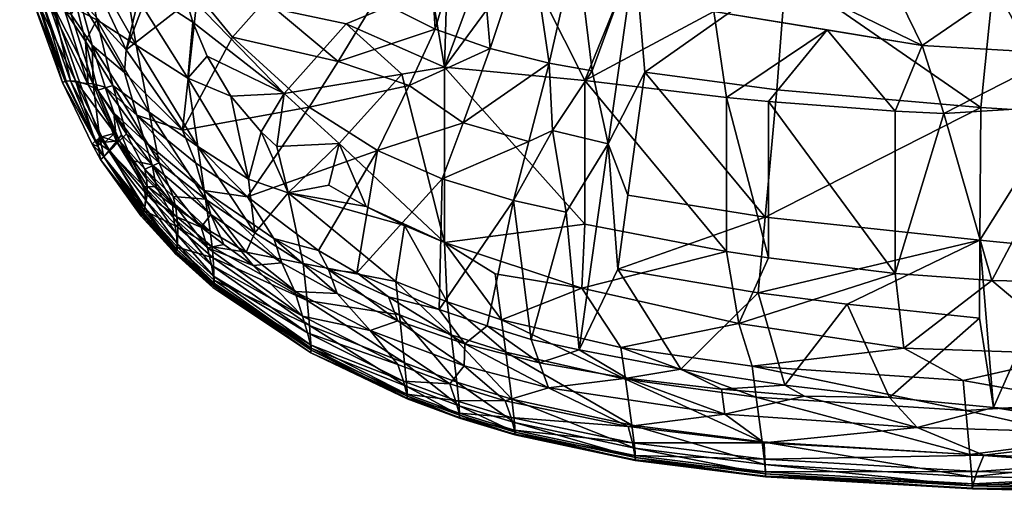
# Model space of a CAD drawing. Header units: inches. Extents: x -113 to 1, y -64 to 1.
# Tile 251 of 256: x -24.2 to -12.37, y -64.01 to -58.33. Entities that reach past the tile are written whole.
import ezdxf

# ---------------------------------------------------------------- set-up
doc = ezdxf.new("R2010")
doc.units = ezdxf.units.IN
doc.header["$MEASUREMENT"] = 0
doc.layers.add('AFUCH-3-STUP', color=5, linetype='Continuous')

msp = doc.modelspace()

# ---------------------------------------------------------------- meshes
at = {"layer": 'AFUCH-3-STUP'}
mesh = msp.add_polyface(dxfattribs=at)
corners = [(-19.562, -55.366, 13.139), (-19.977, -54.775, 13.139), (-16.628, -56.371, 13.139), (-18.546, -58.677, 13.452), (-18.714, -56.767, 13.21), (-18.072, -57.256, 13.239), (-17.836, -58.853, 13.447), (-17.409, -59.064, 17.142), (-18.141, -57.605, 17.21), (-19.093, -58.902, 17.042), (-16.966, -57.967, 17.248), (-17.722, -56.371, 17.243), (-16.781, -57.616, 17.228), (-20.016, -52.223, 17.184), (-19.946, -56.835, 17.104), (-18.82, -56.371, 17.171), (-19.92, -58.083, 13.501), (-19.313, -56.711, 13.251), (-19.207, -58.443, 13.467), (-17.784, -56.822, 13.177), (-18.569, -56.571, 13.178), (-18.17, -56.031, 13.139), (-18.884, -55.777, 13.139), (-19.333, -56.172, 13.179), (-19.047, -57.246, 17.166), (-18.989, -52.223, 17.277), (-19.255, -57.955, 17.105), (-20.275, -58.38, 16.963), (-19.972, -55.607, 13.167), (-17.509, -57.401, 13.238), (-16.807, -57.541, 13.241), (-17.319, -58.945, 13.447), (-18.551, -57.426, 17.199), (-16.784, -56.371, 17.286), (-19.521, -59.121, 13.596), (-16.756, -57.179, 13.195), (-19.495, -56.315, 13.212), (-19.876, -56.255, 13.246)]
mesh.append_faces([[corners[k] for k in face] for face in [(0, 1, 2), (3, 4, 5), (3, 5, 6), (7, 8, 9), (10, 8, 7), (11, 8, 12), (13, 14, 15), (16, 17, 18), (19, 20, 21), (22, 21, 23), (24, 15, 14), (8, 10, 12), (25, 13, 15), (9, 26, 27), (28, 22, 23), (29, 30, 31), (32, 24, 9), (11, 24, 8), (18, 4, 3), (25, 15, 11), (11, 15, 24), (23, 21, 20), (17, 4, 18), (21, 0, 2), (19, 21, 2), (9, 24, 26), (14, 26, 24), (33, 25, 11), (18, 3, 34), (5, 4, 19), (35, 29, 19), (8, 32, 9), (4, 17, 36), (17, 37, 36), (6, 29, 31), (36, 20, 4), (20, 19, 4), (29, 5, 19), (5, 29, 6), (0, 22, 28), (21, 22, 0), (23, 20, 36)]], dxfattribs={"vtx0": -1, "vtx1": -1, "vtx2": -1})
mesh = msp.add_polyface(dxfattribs=at)
corners = [(-16.784, -56.371, 17.286), (-14.838, -52.223, 17.436), (-18.989, -52.223, 17.277), (-12.14, -56.371, 17.302), (-14.248, -52.223, 17.435), (-13.789, -56.371, 17.329), (-14.996, -57.765, 13.245), (-12.498, -57.871, 13.243), (-12.653, -59.385, 13.454), (-16.69, -58.96, 13.435), (-15.103, -59.175, 13.445), (-16.628, -56.371, 13.139), (-19.977, -54.775, 13.139), (-14.615, -56.371, 13.139), (-15.288, -56.371, 17.323), (-14.596, -57.272, 13.18), (-12.464, -56.371, 13.139), (-14.498, -58.451, 17.261), (-15.861, -58.232, 17.266), (-15.706, -59.266, 17.185), (-15.664, -57.179, 13.18), (-15.285, -57.7, 17.263), (-13.356, -58.643, 17.256), (-16.807, -57.541, 13.241), (-16.756, -57.179, 13.195), (-17.319, -58.945, 13.447), (-17.128, -59.822, 13.586), (-17.409, -59.064, 17.142), (-13.786, -57.761, 17.268), (-17.784, -56.822, 13.177), (-16.987, -56.992, 13.177), (-16.781, -57.616, 17.228), (-17.509, -57.401, 13.238), (-17.722, -56.371, 17.243), (-20.129, -54.351, 13.139), (-4.928, -54.551, 13.139), (-16.966, -57.967, 17.248), (-12.133, -57.798, 17.257), (-13.679, -59.43, 17.19), (-15.204, -59.314, 17.191), (-13.601, -52.223, 17.429)]
mesh.append_faces([[corners[k] for k in face] for face in [(0, 1, 2), (3, 4, 5), (6, 7, 8), (9, 6, 10), (11, 12, 13), (14, 1, 0), (5, 1, 14), (15, 16, 7), (17, 18, 19), (20, 11, 13), (21, 18, 22), (23, 6, 9), (24, 11, 20), (25, 23, 26), (19, 18, 27), (22, 28, 21), (29, 11, 30), (26, 23, 9), (0, 31, 21), (31, 18, 21), (4, 1, 5), (24, 20, 23), (23, 32, 24), (33, 31, 0), (12, 34, 35), (18, 36, 27), (31, 36, 18), (15, 7, 6), (23, 20, 6), (37, 5, 28), (28, 5, 14), (28, 14, 21), (21, 14, 0), (38, 22, 17), (10, 6, 8), (39, 17, 19), (20, 15, 6), (13, 15, 20), (13, 12, 16), (16, 15, 13), (40, 4, 3), (29, 30, 24), (11, 24, 30)]], dxfattribs={"vtx0": -1, "vtx1": -1, "vtx2": -1})
mesh = msp.add_polyface(dxfattribs=at)
corners = [(-12.464, -56.371, 13.139), (-19.977, -54.775, 13.139), (-4.928, -54.551, 13.139), (-11.118, -59.498, 13.455), (-11.197, -57.85, 13.236), (-10.1, -59.476, 13.446), (-8.888, -58.027, 13.269), (-8.761, -59.113, 17.084), (-9.166, -57.094, 17.182), (-9.777, -57.654, 17.204), (-10.841, -52.223, 17.339), (-11.553, -56.371, 17.282), (-10.603, -54.582, 17.288), (-9.242, -56.371, 13.139), (-11.379, -56.371, 13.139), (-12.653, -59.385, 13.454), (-12.498, -57.871, 13.243), (-11.699, -59.448, 13.453), (-9.96, -58.731, 17.189), (-11.145, -59.071, 17.193), (-11.687, -58.739, 17.22), (-12.133, -57.798, 17.257), (-13.356, -58.643, 17.256), (-9.487, -58.491, 17.152), (-12.226, -52.223, 17.398), (-13.601, -52.223, 17.429), (-12.14, -56.371, 17.302), (-11.931, -57.344, 13.179), (-13.098, -59.459, 17.184), (-20.129, -54.351, 13.139), (-4.47, -52.223, 13.137), (-11.379, -56.371, 13.139), (-9.531, -56.792, 17.215), (-8.756, -53.562, 17.183), (-9.212, -53.569, 17.228), (-8.723, -56.006, 17.161), (-13.786, -57.761, 17.268), (-9.179, -56.012, 17.202), (-13.789, -56.371, 17.329), (-8.771, -59.228, 17.075), (-8.709, -57.088, 17.144)]
mesh.append_faces([[corners[k] for k in face] for face in [(0, 1, 2), (3, 4, 5), (5, 4, 6), (7, 8, 9), (10, 11, 12), (13, 6, 14), (15, 16, 17), (18, 9, 19), (20, 21, 22), (23, 9, 18), (14, 6, 4), (24, 25, 26), (11, 24, 26), (11, 21, 20), (17, 16, 4), (16, 0, 27), (20, 22, 28), (2, 29, 30), (2, 31, 0), (27, 0, 31), (9, 8, 32), (33, 34, 35), (21, 36, 22), (4, 27, 31), (4, 16, 27), (9, 11, 19), (32, 11, 9), (37, 34, 12), (21, 26, 38), (11, 26, 21), (10, 24, 11), (18, 39, 7), (19, 11, 20), (4, 3, 17), (37, 32, 8), (11, 32, 12), (12, 32, 37), (23, 18, 7), (9, 23, 7), (34, 37, 35), (40, 37, 8), (40, 8, 7)]], dxfattribs={"vtx0": -1, "vtx1": -1, "vtx2": -1})
mesh = msp.add_polyface(dxfattribs=at)
corners = [(-22.234, -57.963, 16.709), (-21.023, -59.217, 16.782), (-20.275, -58.38, 16.963), (-22.18, -59.033, 16.625), (-22.934, -57.826, 16.586), (-22.799, -58.638, 16.549), (-20.739, -57.49, 13.547), (-19.313, -56.711, 13.251), (-19.92, -58.083, 13.501), (-22.243, -59.66, 14.152), (-22.921, -58.694, 14.183), (-22.062, -58.023, 13.864), (-22.117, -58.361, 16.698), (-19.255, -57.955, 17.105), (-22.442, -57.434, 13.883), (-19.876, -56.255, 13.246), (-19.946, -56.835, 17.104), (-19.609, -58.985, 16.982), (-22.032, -57.125, 13.75), (-21.658, -57.648, 13.733), (-22.151, -56.926, 13.755), (-22.562, -57.211, 13.889), (-22.171, -55.677, 13.648), (-21.123, -57.117, 13.563), (-21.249, -58.102, 13.714), (-20.371, -58.833, 13.664), (-19.207, -58.443, 13.467), (-22.339, -57.145, 16.746), (-22.347, -56.357, 16.787), (-23.083, -57.463, 16.579), (-22.373, -57.643, 16.707), (-21.64, -58.54, 13.843), (-19.521, -59.121, 13.596), (-21.591, -56.516, 13.58), (-20.72, -59.381, 13.796), (-19.093, -58.902, 17.042), (-23.193, -57.128, 16.574), (-21.662, -59.251, 16.685), (-21.948, -58.768, 16.689), (-22.585, -56.357, 16.742)]
mesh.append_faces([[corners[k] for k in face] for face in [(0, 1, 2), (3, 4, 5), (6, 7, 8), (9, 10, 11), (3, 12, 4), (2, 13, 0), (10, 14, 11), (6, 15, 7), (0, 13, 16), (1, 17, 2), (14, 18, 19), (20, 21, 22), (19, 18, 23), (6, 8, 24), (24, 8, 25), (8, 26, 25), (27, 0, 28), (29, 0, 30), (6, 24, 19), (11, 31, 9), (23, 6, 19), (15, 6, 23), (25, 26, 32), (12, 0, 4), (12, 1, 0), (18, 33, 23), (31, 25, 34), (2, 17, 35), (30, 0, 27), (27, 36, 30), (24, 31, 11), (24, 25, 31), (11, 14, 19), (19, 24, 11), (37, 38, 3), (18, 14, 21), (14, 10, 21), (18, 20, 33), (18, 21, 20), (38, 1, 12), (38, 12, 3), (28, 39, 27)]], dxfattribs={"vtx0": -1, "vtx1": -1, "vtx2": -1})
mesh = msp.add_polyface(dxfattribs=at)
corners = [(-23.661, -58.211, 16.329), (-24.199, -56.632, 16.212), (-23.857, -58.112, 16.205), (-23.374, -59.116, 16.305), (-23.504, -58.211, 16.401), (-23.272, -58.331, 16.465), (-23.43, -57.528, 16.488), (-23.478, -59.09, 14.549), (-23.589, -59.066, 14.693), (-23.797, -58.164, 14.53), (-23.934, -58.088, 14.687), (-23.685, -59.087, 15.199), (-23.685, -59.088, 15.641), (-24.048, -58.075, 15.199), (-22.79, -59.48, 14.28), (-23.326, -58.636, 14.328), (-22.94, -58.965, 14.234), (-23.407, -58.59, 16.39), (-23.259, -59.178, 16.352), (-23.081, -59.122, 16.427), (-24.048, -58.075, 15.641), (-23.651, -59.072, 15.94), (-23.53, -59.068, 16.194), (-24.01, -58.066, 15.94), (-23.995, -58.067, 14.83), (-23.479, -58.077, 14.304), (-23.315, -59.103, 14.426), (-23.639, -59.069, 14.831), (-23.817, -57.325, 14.367), (-23.58, -58.269, 14.389), (-22.562, -57.211, 13.889), (-22.921, -58.694, 14.183), (-23.449, -57.567, 14.22), (-22.921, -58.694, 14.183), (-22.799, -58.638, 16.549), (-23.739, -57.079, 16.423), (-22.934, -57.826, 16.586), (-22.645, -59.443, 16.494), (-23.17, -59.144, 14.359), (-22.234, -57.963, 16.709), (-23.083, -57.463, 16.579)]
mesh.append_faces([[corners[k] for k in face] for face in [(7, 8, 9), (21, 22, 23), (9, 26, 7), (22, 3, 2)]], dxfattribs={"vtx0": -1, "vtx1": -1})
mesh.append_faces([[corners[k] for k in face] for face in [(2, 3, 0), (4, 5, 6), (11, 12, 13), (14, 15, 16), (17, 18, 19), (13, 12, 20), (13, 24, 11), (16, 15, 25), (24, 27, 11), (28, 29, 9), (29, 26, 9), (30, 31, 32), (25, 32, 33), (6, 5, 34), (12, 21, 20), (3, 17, 0), (4, 35, 0), (27, 24, 10), (15, 26, 29), (34, 36, 6), (5, 37, 34), (3, 18, 17), (5, 17, 19), (5, 19, 37), (15, 29, 25), (25, 29, 28), (38, 26, 15), (16, 25, 33), (0, 17, 4), (4, 17, 5), (36, 39, 40), (32, 31, 33), (33, 31, 16)]], dxfattribs={"vtx0": -1, "vtx1": -1, "vtx2": -1})
mesh.append_faces([[corners[k] for k in face] for face in [(0, 1, 2), (23, 22, 2), (20, 21, 23), (27, 10, 8)]], dxfattribs={"vtx0": -1, "vtx2": -1})
mesh.append_faces([[corners[k] for k in face] for face in [(8, 10, 9)]], dxfattribs={"vtx1": -1, "vtx2": -1})
mesh = msp.add_polyface(dxfattribs=at)
corners = [(-21.462, -60.462, 14.136), (-19.899, -59.902, 13.764), (-20.607, -61.106, 14.127), (-20.744, -61.709, 16.39), (-21.479, -61.126, 16.416), (-21.888, -61.061, 16.332), (-21.64, -58.54, 13.843), (-20.72, -59.381, 13.796), (-22.243, -59.66, 14.152), (-21.861, -61.464, 16.052), (-20.715, -62.008, 16.267), (-21.875, -61.196, 16.277), (-21.941, -61.074, 14.466), (-20.799, -61.897, 14.469), (-21.893, -61.283, 14.575), (-21.147, -60.961, 14.196), (-20.892, -61.601, 14.351), (-20.383, -61.624, 14.245), (-19.99, -62.068, 14.336), (-20.973, -60.414, 16.632), (-20.361, -59.818, 16.797), (-21.111, -59.856, 16.692), (-21.867, -61.521, 15.882), (-20.698, -62.279, 15.996), (-21.863, -61.5, 15.969), (-20.973, -60.414, 16.632), (-20.791, -61.262, 16.503), (-19.681, -61.481, 16.6), (-21.87, -61.413, 14.693), (-20.706, -62.241, 14.753), (-21.866, -61.521, 14.95), (-20.741, -62.097, 14.592), (-21.393, -61.285, 14.363), (-21.987, -60.383, 14.245), (-20.973, -60.414, 16.632), (-21.298, -59.68, 16.688), (-21.451, -60.249, 16.589), (-21.051, -61.253, 14.263), (-21.901, -60.675, 14.3), (-21.662, -59.251, 16.685), (-20.488, -61.335, 14.172), (-20.484, -60.319, 16.711), (-21.023, -59.217, 16.782), (-20.791, -61.262, 16.503), (-21.374, -60.892, 16.49), (-20.149, -61.373, 14.124), (-20.892, -61.601, 14.351), (-20.698, -62.279, 15.996), (-20.036, -60.576, 16.726)]
mesh.append_faces([[corners[k] for k in face] for face in [(10, 3, 11)]], dxfattribs={"vtx0": -1, "vtx1": -1})
mesh.append_faces([[corners[k] for k in face] for face in [(0, 1, 2), (3, 4, 5), (6, 7, 8), (12, 13, 14), (0, 2, 15), (16, 17, 18), (19, 20, 21), (22, 23, 24), (25, 26, 27), (28, 29, 30), (13, 31, 14), (7, 1, 0), (13, 12, 32), (8, 7, 0), (15, 33, 0), (34, 35, 36), (37, 17, 16), (38, 37, 32), (14, 31, 28), (36, 35, 39), (15, 2, 40), (41, 20, 19), (20, 42, 21), (35, 42, 39), (43, 34, 44), (44, 34, 36), (2, 45, 40), (32, 37, 46), (46, 13, 32), (43, 4, 3), (4, 43, 44), (37, 33, 15), (17, 37, 15), (25, 41, 19), (11, 3, 5), (21, 35, 34), (21, 42, 35), (15, 40, 17), (48, 41, 25)]], dxfattribs={"vtx0": -1, "vtx1": -1, "vtx2": -1})
mesh.append_faces([[corners[k] for k in face] for face in [(9, 10, 11), (24, 47, 9)]], dxfattribs={"vtx0": -1, "vtx2": -1})
mesh = msp.add_polyface(dxfattribs=at)
corners = [(-17.409, -59.064, 17.142), (-17.409, -60.788, 16.92), (-15.706, -61.117, 16.937), (-15.244, -60.704, 13.707), (-15.326, -61.614, 13.891), (-17.011, -61.33, 13.869), (-15.4, -62.496, 16.649), (-13.577, -62.28, 16.737), (-15.557, -61.984, 16.767), (-16.919, -62.654, 16.54), (-18.358, -62.328, 16.529), (-16.843, -63.207, 16.338), (-16.975, -62.274, 16.639), (-17.446, -61.561, 16.774), (-18.411, -61.939, 16.623), (-12.662, -60.984, 13.728), (-16.256, -62.534, 14.15), (-17.128, -59.822, 13.586), (-17.478, -62.3, 14.134), (-17.635, -60.646, 13.751), (-15.204, -59.314, 17.191), (-15.204, -61.195, 16.936), (-13.679, -61.383, 16.922), (-13.679, -59.43, 17.19), (-14.498, -58.451, 17.261), (-17.319, -58.945, 13.447), (-17.797, -59.662, 13.578), (-15.706, -59.266, 17.185), (-16.69, -58.96, 13.435), (-15.103, -59.175, 13.445), (-16.891, -60.442, 13.69), (-15.006, -62.724, 14.172), (-16.904, -62.64, 14.211), (-17.953, -62.458, 14.215), (-17.845, -62.759, 14.32), (-15.349, -62.868, 16.547), (-17.836, -58.853, 13.447), (-14.258, -61.753, 13.904), (-13.75, -62.875, 14.194), (-15.766, -62.774, 14.209), (-12.653, -59.385, 13.454), (-18.054, -62.176, 14.133), (-14.77, -62.857, 14.209)]
mesh.append_faces([[corners[k] for k in face] for face in [(0, 1, 2), (3, 4, 5), (6, 7, 8), (9, 10, 11), (12, 13, 14), (12, 8, 13), (15, 4, 3), (5, 4, 16), (17, 18, 19), (20, 21, 22), (17, 5, 18), (16, 18, 5), (23, 24, 20), (6, 8, 12), (25, 17, 26), (0, 2, 27), (1, 13, 2), (3, 28, 29), (21, 8, 22), (13, 8, 2), (17, 19, 26), (28, 30, 17), (30, 5, 17), (16, 4, 31), (18, 16, 32), (32, 33, 18), (33, 32, 34), (35, 12, 9), (9, 12, 14), (35, 6, 12), (30, 28, 3), (5, 30, 3), (36, 25, 26), (31, 37, 38), (16, 39, 32), (16, 31, 39), (40, 3, 29), (27, 21, 20), (19, 18, 41), (4, 37, 31), (2, 8, 21), (27, 2, 21), (39, 31, 42)]], dxfattribs={"vtx0": -1, "vtx1": -1, "vtx2": -1})
mesh = msp.add_polyface(dxfattribs=at)
corners = [(-22.694, -59.797, 14.317), (-23.066, -59.452, 14.384), (-23.17, -59.144, 14.359), (-22.669, -60.435, 16.256), (-23.001, -59.787, 16.325), (-23.116, -59.906, 16.189), (-22.645, -59.443, 16.494), (-21.965, -60.491, 16.466), (-22.06, -59.856, 16.55), (-22.79, -59.48, 14.28), (-22.94, -58.965, 14.234), (-22.243, -59.66, 14.152), (-22.917, -59.702, 16.38), (-22.697, -60.13, 16.357), (-22.521, -60.054, 16.427), (-23.081, -59.122, 16.427), (-22.974, -59.717, 14.413), (-22.609, -60.077, 14.358), (-22.851, -60.023, 14.451), (-22.7, -60.342, 14.501), (-23.126, -59.909, 14.625), (-23.035, -59.796, 14.476), (-23.116, -59.906, 16.189), (-23.001, -59.787, 16.325), (-23.259, -59.178, 16.352), (-23.035, -59.796, 14.476), (-23.239, -59.731, 14.592), (-21.662, -59.251, 16.685), (-21.023, -59.217, 16.782), (-21.948, -58.768, 16.689), (-22.084, -60.057, 14.193), (-21.462, -60.462, 14.136), (-22.18, -59.033, 16.625), (-22.799, -58.638, 16.549), (-23.174, -59.803, 16.187), (-21.987, -60.383, 14.245), (-23.315, -59.103, 14.426), (-23.057, -59.696, 16.323), (-23.259, -59.178, 16.352), (-23.189, -59.979, 15.967), (-21.451, -60.249, 16.589), (-23.326, -58.636, 14.328), (-22.921, -58.694, 14.183), (-22.676, -60.244, 16.331), (-23.057, -59.696, 16.323), (-23.213, -59.738, 16.188), (-23.057, -59.696, 16.323), (-22.669, -60.334, 16.302)]
mesh.append_faces([[corners[k] for k in face] for face in [(3, 4, 5), (22, 23, 34)]], dxfattribs={"vtx0": -1, "vtx1": -1})
mesh.append_faces([[corners[k] for k in face] for face in [(0, 1, 2), (6, 7, 8), (9, 10, 11), (12, 13, 14), (14, 15, 12), (16, 17, 18), (19, 20, 21), (15, 24, 12), (27, 28, 29), (30, 9, 11), (31, 30, 11), (15, 14, 6), (6, 14, 7), (4, 23, 5), (8, 32, 33), (35, 0, 9), (0, 2, 9), (21, 16, 18), (21, 36, 1), (33, 6, 8), (21, 18, 19), (23, 4, 37), (34, 23, 37), (4, 13, 12), (12, 38, 4), (40, 32, 8), (9, 2, 41), (0, 17, 1), (11, 10, 42), (13, 4, 43), (35, 9, 30), (16, 21, 1), (17, 16, 1), (32, 40, 27), (44, 45, 37), (4, 38, 46), (46, 37, 4), (43, 4, 47)]], dxfattribs={"vtx0": -1, "vtx1": -1, "vtx2": -1})
mesh.append_faces([[corners[k] for k in face] for face in [(25, 20, 26), (39, 5, 22)]], dxfattribs={"vtx0": -1, "vtx2": -1})
mesh.append_faces([[corners[k] for k in face] for face in [(22, 5, 23)]], dxfattribs={"vtx1": -1, "vtx2": -1})
mesh = msp.add_polyface(dxfattribs=at)
corners = [(-13.098, -59.459, 17.184), (-12.518, -61.467, 16.904), (-11.404, -59.356, 17.158), (-13.75, -62.875, 14.194), (-12.667, -61.919, 13.941), (-12.498, -62.994, 14.215), (-11.259, -61.496, 16.883), (-10.534, -61.333, 16.898), (-11.404, -59.356, 17.158), (-10.208, -60.691, 16.984), (-11.145, -59.071, 17.193), (-11.259, -61.496, 16.883), (-11.118, -59.498, 13.455), (-11.019, -61.829, 13.904), (-11.655, -61.082, 13.732), (-11.465, -62.352, 16.716), (-9.741, -62.856, 16.583), (-10.684, -62.393, 16.699), (-10.691, -63.125, 14.245), (-13.679, -61.383, 16.922), (-13.679, -59.43, 17.19), (-15.204, -59.314, 17.191), (-12.662, -60.984, 13.728), (-12.498, -62.994, 14.215), (-12.667, -61.919, 13.941), (-11.362, -62.938, 16.572), (-13.577, -62.28, 16.737), (-10.683, -61.487, 16.875), (-15.557, -61.984, 16.767), (-12.653, -59.385, 13.454), (-11.699, -59.448, 13.453), (-11.362, -62.938, 16.572), (-12.865, -62.669, 16.645), (-12.831, -63.031, 16.544), (-15.4, -62.496, 16.649), (-11.687, -58.739, 17.22), (-12.662, -60.984, 13.728), (-15.244, -60.704, 13.707), (-12.653, -59.385, 13.454), (-10.691, -63.125, 14.245), (-9.896, -62.131, 13.946), (-14.258, -61.753, 13.904), (-11.118, -59.498, 13.455), (-10.051, -60.089, 13.54), (-13.356, -58.643, 17.256), (-10.413, -62.139, 16.75), (-15.326, -61.614, 13.891)]
mesh.append_faces([[corners[k] for k in face] for face in [(0, 1, 2), (3, 4, 5), (6, 7, 8), (7, 9, 10), (2, 1, 11), (12, 13, 14), (15, 16, 17), (14, 13, 18), (19, 20, 21), (22, 23, 24), (25, 16, 15), (15, 1, 26), (17, 27, 15), (19, 28, 26), (18, 23, 14), (22, 29, 30), (31, 15, 32), (33, 32, 34), (30, 12, 14), (35, 0, 8), (8, 7, 10), (36, 37, 38), (27, 6, 15), (39, 13, 40), (36, 4, 41), (41, 4, 3), (14, 23, 22), (22, 30, 14), (8, 0, 2), (11, 1, 15), (1, 0, 19), (1, 19, 26), (13, 42, 43), (35, 8, 10), (42, 12, 30), (32, 15, 26), (32, 26, 34), (19, 0, 20), (0, 44, 20), (45, 27, 17), (27, 7, 6), (27, 45, 7), (36, 41, 46)]], dxfattribs={"vtx0": -1, "vtx1": -1, "vtx2": -1})
mesh = msp.add_polyface(dxfattribs=at)
corners = [(-18.268, -60.506, 13.749), (-18.054, -62.176, 14.133), (-18.581, -62.013, 14.124), (-19.093, -58.902, 17.042), (-19.093, -61.012, 16.753), (-17.409, -60.788, 16.92), (-17.409, -59.064, 17.142), (-19.122, -60.245, 13.752), (-19.16, -61.816, 14.122), (-18.411, -61.939, 16.623), (-17.446, -61.561, 16.774), (-18.486, -61.386, 16.736), (-19.574, -60.804, 16.741), (-20.973, -60.414, 16.632), (-19.681, -61.481, 16.6), (-21.023, -59.217, 16.782), (-20.361, -59.818, 16.797), (-19.609, -58.985, 16.982), (-18.546, -58.677, 13.452), (-17.836, -58.853, 13.447), (-18.872, -59.573, 13.615), (-18.082, -59.794, 13.611), (-20.149, -61.373, 14.124), (-20.72, -59.381, 13.796), (-19.521, -59.121, 13.596), (-19.899, -59.902, 13.764), (-19.064, -61.725, 16.612), (-20.791, -61.262, 16.503), (-20.744, -61.709, 16.39), (-19.636, -61.881, 16.513), (-19.767, -61.664, 14.154), (-20.488, -61.335, 14.172), (-20.036, -60.576, 16.726), (-20.607, -61.106, 14.127), (-17.797, -59.662, 13.578), (-17.635, -60.646, 13.751), (-19.016, -62.119, 16.522), (-20.371, -58.833, 13.664), (-19.655, -61.951, 14.231), (-20.383, -61.624, 14.245), (-20.484, -60.319, 16.711)]
mesh.append_faces([[corners[k] for k in face] for face in [(0, 1, 2), (3, 4, 5), (3, 5, 6), (7, 0, 8), (9, 10, 11), (12, 13, 14), (15, 16, 17), (18, 19, 20), (20, 19, 21), (22, 7, 8), (23, 24, 25), (9, 4, 26), (4, 12, 26), (16, 4, 17), (27, 28, 29), (25, 7, 22), (24, 20, 25), (4, 10, 5), (24, 18, 20), (8, 30, 22), (7, 21, 0), (31, 22, 30), (4, 16, 32), (14, 27, 29), (25, 20, 7), (20, 21, 7), (33, 25, 22), (34, 35, 0), (35, 1, 0), (26, 12, 14), (26, 14, 36), (12, 4, 32), (32, 13, 12), (8, 0, 2), (37, 24, 23), (10, 4, 11), (11, 4, 9), (17, 4, 3), (31, 30, 38), (39, 31, 38), (34, 0, 21), (21, 19, 34), (32, 16, 40)]], dxfattribs={"vtx0": -1, "vtx1": -1, "vtx2": -1})
mesh = msp.add_polyface(dxfattribs=at)
corners = [(-23.213, -59.738, 16.188), (-23.057, -59.696, 16.323), (-23.53, -59.068, 16.194), (-23.685, -59.087, 15.199), (-23.329, -59.828, 15.399), (-23.685, -59.088, 15.641), (-23.254, -59.855, 14.832), (-23.589, -59.066, 14.693), (-23.239, -59.731, 14.592), (-23.651, -59.072, 15.94), (-23.292, -59.792, 15.933), (-23.035, -59.796, 14.476), (-23.315, -59.103, 14.426), (-23.639, -59.069, 14.831), (-23.374, -59.116, 16.305), (-23.189, -59.979, 14.861), (-23.226, -60.012, 15.421), (-23.226, -60.012, 15.421), (-23.254, -59.855, 14.832), (-23.239, -59.731, 14.592), (-23.126, -59.909, 14.625), (-23.057, -59.696, 16.323), (-23.174, -59.803, 16.187), (-23.329, -59.828, 15.399), (-23.478, -59.09, 14.549), (-23.292, -59.792, 15.933), (-23.057, -59.696, 16.323), (-23.116, -59.906, 16.189), (-23.189, -59.979, 15.967), (-23.189, -59.979, 15.967), (-23.066, -59.452, 14.384), (-23.17, -59.144, 14.359), (-23.035, -59.796, 14.476), (-23.259, -59.178, 16.352), (-23.259, -59.178, 16.352), (-22.917, -59.702, 16.38)]
mesh.append_faces([[corners[k] for k in face] for face in [(15, 16, 17), (10, 4, 25), (17, 16, 29), (23, 6, 18)]])
mesh.append_faces([[corners[k] for k in face] for face in [(0, 1, 2), (10, 5, 4), (20, 15, 19), (17, 18, 15), (6, 8, 18), (18, 17, 23), (0, 10, 22), (23, 29, 25)]], dxfattribs={"vtx0": -1, "vtx1": -1})
mesh.append_faces([[corners[k] for k in face] for face in [(3, 4, 5), (6, 7, 8), (2, 9, 10), (11, 8, 12), (3, 13, 6), (2, 1, 14), (15, 18, 19), (14, 21, 26), (9, 5, 10), (30, 12, 31), (13, 7, 6), (26, 33, 14), (29, 28, 27), (29, 27, 25), (1, 21, 14)]], dxfattribs={"vtx0": -1, "vtx1": -1, "vtx2": -1})
mesh.append_faces([[corners[k] for k in face] for face in [(10, 0, 2), (21, 0, 22), (7, 24, 8), (12, 8, 24), (25, 27, 22), (18, 8, 19), (22, 10, 25)]], dxfattribs={"vtx0": -1, "vtx2": -1})
mesh.append_faces([[corners[k] for k in face] for face in [(25, 4, 23), (16, 28, 29)]], dxfattribs={"vtx1": -1})
mesh.append_faces([[corners[k] for k in face] for face in [(6, 4, 3), (19, 8, 32), (17, 29, 23), (34, 33, 26), (33, 34, 35)]], dxfattribs={"vtx1": -1, "vtx2": -1})
mesh.append_faces([[corners[k] for k in face] for face in [(4, 6, 23)]], dxfattribs={"vtx2": -1})
mesh = msp.add_polyface(dxfattribs=at)
corners = [(-22.313, -61.118, 14.95), (-22.328, -61.147, 15.516), (-22.721, -60.67, 14.95), (-22.74, -60.695, 15.516), (-22.703, -60.627, 16.049), (-22.302, -61.067, 16.05), (-22.299, -60.827, 16.267), (-22.7, -60.342, 14.501), (-22.315, -60.905, 14.584), (-22.689, -60.498, 14.593), (-23.126, -59.909, 14.625), (-23.226, -60.012, 15.421), (-23.116, -59.906, 16.189), (-22.669, -60.435, 16.256), (-22.313, -61.119, 15.882), (-22.307, -61.1, 15.968), (-22.713, -60.654, 15.968), (-23.189, -59.979, 14.861), (-22.697, -60.591, 14.7), (-22.728, -60.68, 15.793), (-23.189, -59.979, 15.967), (-22.305, -61.022, 14.697), (-22.322, -60.595, 16.352), (-22.669, -60.334, 16.302), (-22.309, -60.702, 16.318), (-22.318, -61.13, 15.793), (-22.35, -60.713, 14.482), (-22.851, -60.023, 14.451), (-22.609, -60.077, 14.358), (-22.559, -60.338, 14.422), (-23.001, -59.787, 16.325), (-22.697, -60.13, 16.357), (-22.353, -60.458, 16.382), (-22.521, -60.054, 16.427), (-22.676, -60.244, 16.331), (-22.363, -60.526, 14.407)]
mesh.append_faces([[corners[k] for k in face] for face in [(0, 1, 2), (12, 4, 13), (21, 0, 18), (8, 21, 9)]], dxfattribs={"vtx0": -1, "vtx1": -1})
mesh.append_faces([[corners[k] for k in face] for face in [(2, 1, 3), (9, 10, 7), (3, 11, 2), (14, 15, 16), (17, 10, 18), (22, 23, 24), (20, 4, 12), (19, 11, 3), (3, 25, 19), (2, 17, 18), (26, 8, 7), (27, 28, 29), (1, 25, 3), (24, 23, 13), (23, 30, 13), (16, 15, 4), (16, 4, 20), (29, 26, 7), (31, 32, 33), (7, 27, 29), (18, 10, 9), (19, 14, 16), (16, 20, 19), (22, 31, 34), (35, 26, 29), (29, 28, 35), (22, 32, 31), (25, 14, 19), (34, 23, 22)]], dxfattribs={"vtx0": -1, "vtx1": -1, "vtx2": -1})
mesh.append_faces([[corners[k] for k in face] for face in [(7, 8, 9), (19, 20, 11), (4, 6, 13), (18, 0, 2), (9, 21, 18), (15, 5, 4)]], dxfattribs={"vtx0": -1, "vtx2": -1})
mesh.append_faces([[corners[k] for k in face] for face in [(4, 5, 6), (11, 17, 2), (13, 6, 24)]], dxfattribs={"vtx1": -1, "vtx2": -1})
mesh = msp.add_polyface(dxfattribs=at)
corners = [(-21.893, -61.283, 14.575), (-22.35, -60.713, 14.482), (-21.941, -61.074, 14.466), (-22.06, -59.856, 16.55), (-21.965, -60.491, 16.466), (-21.374, -60.892, 16.49), (-22.609, -60.077, 14.358), (-21.901, -60.675, 14.3), (-22.018, -60.825, 14.386), (-21.888, -61.061, 16.332), (-21.479, -61.126, 16.416), (-21.911, -60.872, 16.388), (-22.313, -61.118, 14.95), (-21.878, -61.551, 15.516), (-22.328, -61.147, 15.516), (-22.313, -61.119, 15.882), (-21.867, -61.521, 15.882), (-22.307, -61.1, 15.968), (-22.363, -60.526, 14.407), (-21.747, -61.034, 14.375), (-21.393, -61.285, 14.363), (-22.315, -60.905, 14.584), (-21.866, -61.521, 14.95), (-22.305, -61.022, 14.697), (-21.87, -61.413, 14.693), (-21.863, -61.5, 15.969), (-22.302, -61.067, 16.05), (-21.861, -61.464, 16.052), (-21.875, -61.196, 16.277), (-22.309, -60.702, 16.318), (-22.299, -60.827, 16.267), (-21.871, -61.533, 15.793), (-22.318, -61.13, 15.793), (-22.322, -60.595, 16.352), (-22.353, -60.458, 16.382), (-22.521, -60.054, 16.427), (-21.051, -61.253, 14.263), (-21.987, -60.383, 14.245), (-22.694, -59.797, 14.317), (-21.451, -60.249, 16.589), (-22.084, -60.057, 14.193), (-21.462, -60.462, 14.136)]
mesh.append_faces([[corners[k] for k in face] for face in [(0, 1, 2), (3, 4, 5), (6, 7, 8), (9, 10, 11), (4, 10, 5), (12, 13, 14), (15, 16, 17), (18, 6, 8), (19, 7, 20), (16, 25, 17), (29, 9, 11), (14, 13, 31), (14, 31, 32), (11, 33, 29), (8, 2, 18), (20, 2, 19), (34, 11, 4), (4, 11, 10), (2, 1, 18), (35, 34, 4), (36, 7, 37), (7, 38, 37), (5, 39, 3), (7, 6, 38), (17, 25, 26), (30, 9, 29), (19, 2, 8), (8, 7, 19), (37, 40, 41), (32, 31, 16), (11, 34, 33), (32, 16, 15)]], dxfattribs={"vtx0": -1, "vtx1": -1, "vtx2": -1})
mesh.append_faces([[corners[k] for k in face] for face in [(22, 23, 24), (13, 12, 22), (26, 28, 30), (24, 21, 0), (25, 27, 26)]], dxfattribs={"vtx0": -1, "vtx2": -1})
mesh.append_faces([[corners[k] for k in face] for face in [(0, 21, 1), (26, 27, 28), (22, 12, 23), (24, 23, 21), (30, 28, 9)]], dxfattribs={"vtx1": -1, "vtx2": -1})
mesh = msp.add_polyface(dxfattribs=at)
corners = [(-19.542, -62.883, 15.043), (-19.543, -62.892, 15.721), (-20.702, -62.336, 15.696), (-19.99, -62.068, 14.336), (-19.655, -61.951, 14.231), (-18.859, -62.495, 14.325), (-19.636, -61.881, 16.513), (-20.744, -61.709, 16.39), (-19.574, -62.457, 16.327), (-20.698, -62.306, 14.92), (-21.866, -61.521, 14.95), (-20.702, -62.336, 15.696), (-21.878, -61.551, 15.516), (-20.698, -62.306, 14.92), (-20.706, -62.241, 14.753), (-19.588, -62.679, 14.609), (-19.546, -62.832, 14.823), (-20.799, -61.897, 14.469), (-20.892, -61.601, 14.351), (-20.715, -62.008, 16.267), (-20.698, -62.279, 15.996), (-19.547, -62.742, 16.137), (-20.698, -62.279, 15.996), (-20.715, -62.008, 16.267), (-21.861, -61.464, 16.052), (-18.92, -62.974, 16.138), (-18.948, -62.69, 16.331), (-20.702, -62.336, 15.696), (-20.702, -62.336, 15.696), (-19.541, -62.856, 15.935), (-20.741, -62.097, 14.592), (-20.706, -62.241, 14.753), (-21.87, -61.413, 14.693), (-20.741, -62.097, 14.592), (-19.656, -62.476, 14.47), (-20.383, -61.624, 14.245), (-18.913, -63.088, 15.935), (-20.698, -62.279, 15.996), (-21.863, -61.5, 15.969), (-21.871, -61.533, 15.793), (-19.032, -62.71, 14.467), (-18.914, -63.115, 15.043), (-18.851, -62.23, 14.221), (-19.767, -61.664, 14.154), (-19.16, -61.816, 14.122), (-18.918, -63.064, 14.823), (-18.914, -63.124, 15.721), (-18.962, -62.911, 14.608), (-19.016, -62.119, 16.522), (-19.681, -61.481, 16.6), (-21.867, -61.521, 15.882)]
mesh.append_faces([[corners[k] for k in face] for face in [(22, 23, 24), (25, 8, 21), (26, 6, 8), (33, 34, 15), (36, 21, 29), (34, 3, 40)]], dxfattribs={"vtx0": -1, "vtx1": -1})
mesh.append_faces([[corners[k] for k in face] for face in [(0, 1, 2), (3, 4, 5), (6, 7, 8), (10, 11, 12), (14, 15, 16), (3, 17, 18), (19, 20, 21), (2, 29, 20), (30, 31, 32), (9, 14, 16), (35, 4, 3), (21, 20, 29), (9, 16, 0), (7, 19, 8), (8, 19, 21), (12, 28, 39), (40, 3, 5), (34, 17, 3), (41, 1, 0), (42, 43, 44), (46, 29, 1), (1, 29, 2), (34, 33, 17), (48, 49, 6), (4, 43, 42), (28, 37, 39), (39, 37, 50)]], dxfattribs={"vtx0": -1, "vtx1": -1, "vtx2": -1})
mesh.append_faces([[corners[k] for k in face] for face in [(12, 27, 28), (14, 33, 15), (31, 13, 10), (0, 16, 45), (16, 15, 47), (15, 34, 40)]], dxfattribs={"vtx0": -1, "vtx2": -1})
mesh.append_faces([[corners[k] for k in face] for face in [(13, 11, 10)]], dxfattribs={"vtx1": -1})
mesh.append_faces([[corners[k] for k in face] for face in [(2, 9, 0), (37, 22, 38)]], dxfattribs={"vtx1": -1, "vtx2": -1})
mesh = msp.add_polyface(dxfattribs=at)
corners = [(-16.804, -63.623, 15.043), (-18.25, -63.324, 15.721), (-18.249, -63.316, 15.043), (-18.948, -62.69, 16.331), (-19.574, -62.457, 16.327), (-18.92, -62.974, 16.138), (-18.918, -63.064, 14.823), (-18.962, -62.911, 14.608), (-18.296, -63.113, 14.607), (-16.81, -63.483, 16.139), (-18.286, -62.894, 16.333), (-18.255, -63.175, 16.138), (-19.032, -62.71, 14.467), (-18.859, -62.495, 14.325), (-18.365, -62.913, 14.465), (-18.914, -63.115, 15.043), (-18.914, -63.124, 15.721), (-19.543, -62.892, 15.721), (-18.254, -63.265, 14.822), (-17.953, -62.458, 14.215), (-18.581, -62.013, 14.124), (-18.054, -62.176, 14.133), (-16.837, -63.421, 14.606), (-19.547, -62.742, 16.137), (-18.913, -63.088, 15.935), (-16.802, -63.596, 15.935), (-18.248, -63.289, 15.935), (-19.016, -62.119, 16.522), (-19.636, -61.881, 16.513), (-16.843, -63.207, 16.338), (-18.358, -62.328, 16.529), (-18.851, -62.23, 14.221), (-17.845, -62.759, 14.32), (-16.807, -63.572, 14.822), (-16.887, -63.223, 14.462), (-19.542, -62.883, 15.043), (-19.541, -62.856, 15.935), (-19.546, -62.832, 14.823), (-19.588, -62.679, 14.609), (-16.919, -62.654, 16.54), (-18.411, -61.939, 16.623), (-19.064, -61.725, 16.612), (-19.655, -61.951, 14.231), (-19.16, -61.816, 14.122), (-17.478, -62.3, 14.134)]
mesh.append_faces([[corners[k] for k in face] for face in [(9, 10, 11), (22, 18, 8), (25, 11, 26), (18, 15, 6), (26, 5, 24), (29, 30, 10), (33, 2, 18), (7, 14, 8), (37, 7, 6), (11, 3, 5), (38, 12, 7), (10, 27, 3)]], dxfattribs={"vtx0": -1, "vtx1": -1})
mesh.append_faces([[corners[k] for k in face] for face in [(0, 1, 2), (12, 13, 14), (15, 16, 17), (2, 16, 15), (19, 20, 21), (7, 12, 14), (1, 16, 2), (27, 28, 3), (20, 19, 31), (14, 13, 32), (18, 2, 15), (8, 14, 34), (6, 15, 35), (1, 24, 16), (39, 40, 30), (40, 41, 30), (42, 31, 13), (13, 31, 32), (31, 19, 32), (30, 41, 27), (30, 27, 10), (43, 20, 31), (19, 21, 44)]], dxfattribs={"vtx0": -1, "vtx1": -1, "vtx2": -1})
mesh.append_faces([[corners[k] for k in face] for face in [(6, 7, 8), (8, 18, 6)]], dxfattribs={"vtx0": -1, "vtx2": -1})
mesh.append_faces([[corners[k] for k in face] for face in [(3, 4, 5), (5, 23, 24), (26, 24, 1), (24, 36, 16), (11, 5, 26), (10, 3, 11)]], dxfattribs={"vtx1": -1, "vtx2": -1})
mesh = msp.add_polyface(dxfattribs=at)
corners = [(-12.752, -63.964, 15.043), (-15.24, -63.827, 15.721), (-15.24, -63.819, 15.043), (-15.278, -63.409, 16.34), (-16.843, -63.207, 16.338), (-15.247, -63.68, 16.14), (-16.803, -63.631, 15.721), (-18.25, -63.324, 15.721), (-16.804, -63.623, 15.043), (-16.887, -63.223, 14.462), (-17.845, -62.759, 14.32), (-15.727, -63.073, 14.316), (-16.919, -62.654, 16.54), (-16.837, -63.421, 14.606), (-16.807, -63.572, 14.822), (-18.254, -63.265, 14.822), (-12.695, -63.762, 14.606), (-15.24, -63.767, 14.822), (-15.246, -63.616, 14.606), (-12.761, -63.826, 16.14), (-12.754, -63.936, 15.935), (-15.239, -63.791, 15.935), (-16.81, -63.483, 16.139), (-18.255, -63.175, 16.138), (-16.802, -63.596, 15.935), (-16.904, -62.64, 14.211), (-18.365, -62.913, 14.465), (-15.766, -62.774, 14.209), (-15.256, -63.419, 14.461), (-18.286, -62.894, 16.333), (-15.349, -62.868, 16.547), (-12.745, -63.912, 14.822), (-18.249, -63.316, 15.043), (-18.296, -63.113, 14.607), (-12.617, -63.568, 14.461), (-12.783, -63.56, 16.339), (-12.753, -63.973, 15.721), (-18.248, -63.289, 15.935), (-13.418, -63.234, 14.316), (-14.77, -62.857, 14.209), (-12.831, -63.031, 16.544), (-15.4, -62.496, 16.649), (-15.006, -62.724, 14.172), (-13.75, -62.875, 14.194)]
mesh.append_faces([[corners[k] for k in face] for face in [(0, 1, 2), (3, 12, 4), (16, 17, 18), (19, 3, 5), (20, 5, 21), (21, 22, 24), (2, 6, 8), (18, 14, 13), (5, 4, 22), (17, 8, 14), (13, 28, 18), (35, 30, 3)]], dxfattribs={"vtx0": -1, "vtx1": -1})
mesh.append_faces([[corners[k] for k in face] for face in [(6, 7, 8), (9, 10, 11), (10, 25, 11), (26, 10, 9), (1, 6, 2), (25, 27, 11), (11, 28, 9), (3, 30, 12), (14, 8, 32), (28, 13, 9), (28, 34, 18), (36, 21, 1), (1, 24, 6), (6, 37, 7), (38, 28, 11), (11, 39, 38), (27, 39, 11), (40, 41, 30), (42, 43, 39)]], dxfattribs={"vtx0": -1, "vtx1": -1, "vtx2": -1})
mesh.append_faces([[corners[k] for k in face] for face in [(13, 14, 15), (18, 17, 14), (9, 13, 33)]], dxfattribs={"vtx0": -1, "vtx2": -1})
mesh.append_faces([[corners[k] for k in face] for face in [(3, 4, 5), (22, 23, 24), (5, 22, 21), (4, 29, 22), (17, 31, 2), (2, 8, 17), (21, 24, 1), (24, 37, 6)]], dxfattribs={"vtx1": -1, "vtx2": -1})
mesh = msp.add_polyface(dxfattribs=at)
corners = [(-15.24, -63.767, 14.822), (-12.695, -63.762, 14.606), (-12.745, -63.912, 14.822), (-12.783, -63.56, 16.339), (-12.831, -63.031, 16.544), (-15.349, -62.868, 16.547), (-12.761, -63.826, 16.14), (-15.247, -63.68, 16.14), (-12.754, -63.936, 15.935), (-9.611, -63.984, 15.874), (-10.996, -63.818, 16.179), (-10.986, -63.978, 15.889), (-12.753, -63.973, 15.721), (-15.24, -63.827, 15.721), (-12.752, -63.964, 15.043), (-9.686, -63.314, 16.45), (-11.362, -62.938, 16.572), (-11.034, -63.311, 16.456), (-13.75, -62.875, 14.194), (-12.498, -62.994, 14.215), (-13.418, -63.234, 14.316), (-15.246, -63.616, 14.606), (-12.617, -63.568, 14.461), (-9.626, -63.828, 16.172), (-11.01, -63.623, 16.319), (-15.256, -63.419, 14.461), (-10.502, -63.319, 14.32), (-11.308, -63.666, 16.293), (-11.329, -63.372, 16.433), (-10.984, -64.014, 15.578), (-10.89, -63.815, 14.626), (-10.979, -63.976, 14.934), (-10.979, -63.976, 14.934), (-10.986, -63.978, 15.889), (-11.295, -63.845, 16.149), (-12.498, -62.994, 14.215), (-10.691, -63.125, 14.245), (-15.24, -63.819, 15.043), (-10.748, -63.623, 14.473), (-15.278, -63.409, 16.34), (-15.239, -63.791, 15.935), (-11.362, -62.938, 16.572), (-12.865, -62.669, 16.645), (-10.748, -63.623, 14.473), (-11.308, -63.666, 16.293), (-11.295, -63.845, 16.149), (-11.329, -63.372, 16.433), (-14.77, -62.857, 14.209)]
mesh.append_faces([[corners[k] for k in face] for face in [(0, 1, 2), (9, 10, 11), (21, 22, 1), (23, 24, 10), (33, 34, 8), (37, 2, 14), (34, 27, 6), (1, 38, 30)]], dxfattribs={"vtx0": -1, "vtx1": -1})
mesh.append_faces([[corners[k] for k in face] for face in [(3, 4, 5), (12, 13, 14), (15, 16, 17), (18, 19, 20), (22, 25, 20), (26, 22, 20), (27, 3, 6), (28, 4, 3), (14, 29, 12), (20, 35, 26), (27, 28, 3), (15, 17, 24), (35, 36, 26), (28, 41, 4), (41, 42, 4), (46, 44, 24), (24, 44, 10), (20, 47, 18), (16, 46, 17), (17, 46, 24)]], dxfattribs={"vtx0": -1, "vtx1": -1, "vtx2": -1})
mesh.append_faces([[corners[k] for k in face] for face in [(30, 31, 2), (6, 3, 39), (8, 34, 6), (12, 33, 8), (44, 45, 10)]], dxfattribs={"vtx0": -1, "vtx2": -1})
mesh.append_faces([[corners[k] for k in face] for face in [(6, 7, 8), (32, 29, 14), (29, 33, 12), (2, 31, 14), (22, 38, 1), (1, 30, 2), (8, 40, 12), (43, 22, 26), (10, 45, 11)]], dxfattribs={"vtx1": -1, "vtx2": -1})

doc.saveas('drawing.dxf')
